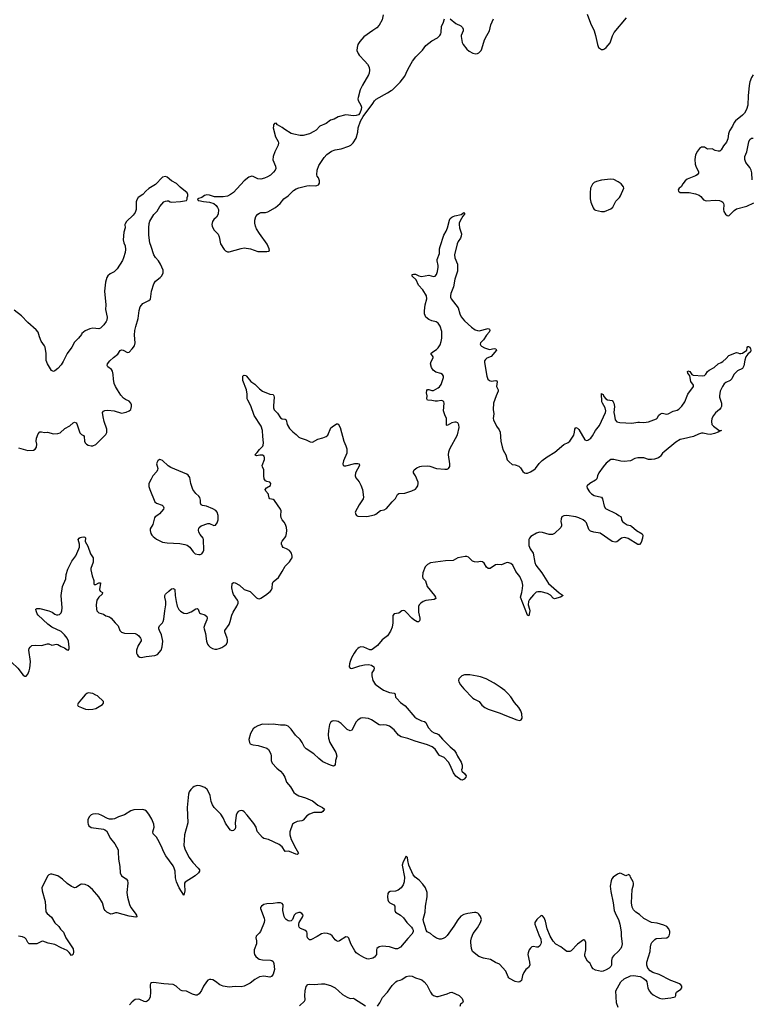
# Model space of a CAD drawing. Header units: inches. Extents: x 1933542 to 2138349, y 524876 to 666658.
# Tile 51 of 81: x 2019184 to 2028861, y 645472 to 658477. Entities that reach past the tile are written whole.
import ezdxf

# ---------------------------------------------------------------- set-up
doc = ezdxf.new("R2010")
doc.units = ezdxf.units.IN
doc.header["$MEASUREMENT"] = 0
for name, color, linetype in [('C0614', 7, 'Continuous'), ('C0615', 7, 'Continuous'), ('C0624', 7, 'Continuous'), ('C0625', 7, 'Continuous')]:
    doc.layers.add(name, color=color, linetype=linetype)

msp = doc.modelspace()

# ---------------------------------------------------------------- linework, layer by layer
at = {"layer": 'C0614', "color": 6, "elevation": 300}
for points in [[(2019062, 650000), (2019075, 649990), (2019158, 649910), (2019230, 649818), (2019250, 649804), (2019270, 649806), (2019290, 649833), (2019310, 649877), (2019319, 649910), (2019326, 649994), (2019325, 650000)], [(2020000, 649502), (2019955, 649450), (2019948, 649428), (2019955, 649410), (2020000, 649393)], [(2020000, 647057), (2019986, 647054), (2019930, 647016), (2019910, 647012), (2019890, 647017), (2019867, 647027), (2019810, 647068), (2019750, 647123), (2019690, 647167), (2019610, 647190), (2019590, 647190), (2019570, 647183), (2019550, 647162), (2019477, 647010), (2019481, 646970), (2019519, 646830), (2019531, 646691), (2019547, 646670), (2019604, 646624), (2019650, 646549), (2019699, 646499), (2019722, 646462), (2019764, 646424), (2019794, 646350), (2019890, 646203), (2019896, 646164), (2019890, 646132), (2019879, 646121), (2019870, 646115), (2019837, 646157), (2019810, 646182), (2019730, 646217), (2019650, 646260), (2019559, 646279), (2019490, 646306), (2019470, 646301), (2019410, 646272), (2019310, 646270), (2019290, 646286), (2019270, 646332), (2019254, 646350), (2019222, 646362), (2019170, 646370)]]:
    msp.add_lwpolyline(points, dxfattribs=at)
at = {"layer": 'C0615', "color": 6}
for points, elevation in [([(2020000, 654321), (2019959, 654270), (2019910, 654218), (2019875, 654150), (2019812, 654068), (2019757, 653963), (2019730, 653920), (2019690, 653870), (2019650, 653838), (2019630, 653830), (2019603, 653843), (2019550, 653932), (2019536, 653976), (2019534, 654070), (2019519, 654150), (2019510, 654170), (2019466, 654230), (2019446, 654286), (2019429, 654350), (2019401, 654381), (2019290, 654478), (2019210, 654564), (2019110, 654639)], 400), ([(2019170, 652823), (2019290, 652786), (2019368, 652792), (2019390, 652804), (2019405, 652830), (2019409, 652870), (2019403, 652910), (2019405, 652950), (2019430, 653008), (2019450, 653033), (2019470, 653035), (2019510, 653026), (2019550, 653027), (2019630, 653009), (2019690, 653010), (2019718, 653022), (2019781, 653079), (2019846, 653114), (2019890, 653153), (2019910, 653160), (2019930, 653151), (2019937, 653137), (2019978, 653018), (2019990, 653005), (2020000, 653000)], 400), ([(2019325, 650000), (2019307, 650150), (2019310, 650170), (2019321, 650190), (2019346, 650210), (2019390, 650216), (2019470, 650210), (2019550, 650235), (2019570, 650233), (2019610, 650215), (2019670, 650228), (2019690, 650225), (2019730, 650198), (2019778, 650178), (2019810, 650153), (2019830, 650151), (2019838, 650170), (2019839, 650190), (2019829, 650270), (2019810, 650306), (2019776, 650350), (2019730, 650396), (2019610, 650454), (2019554, 650494), (2019428, 650610), (2019415, 650630), (2019400, 650670), (2019399, 650690), (2019410, 650699), (2019450, 650699), (2019570, 650671), (2019613, 650653), (2019650, 650625), (2019670, 650617), (2019690, 650615), (2019710, 650621), (2019730, 650641), (2019740, 650670), (2019745, 650710), (2019734, 650870), (2019748, 650990), (2019792, 651090), (2019800, 651150), (2019822, 651218), (2019875, 651325), (2019924, 651396), (2019967, 651490), (2019972, 651510), (2019972, 651550), (2019958, 651610), (2019970, 651630), (2019983, 651637), (2020000, 651640)], 300)]:
    msp.add_lwpolyline(points, dxfattribs=dict(at, elevation=elevation))
at = {"layer": 'C0624', "color": 6}
for points, elevation in [([(2023549, 650000), (2023539, 649970), (2023534, 649930), (2023548, 649910), (2023570, 649905), (2023676, 649944), (2023737, 649957), (2023790, 649962), (2023830, 649953), (2023861, 649930), (2023868, 649910), (2023861, 649890), (2023837, 649850), (2023834, 649810), (2023848, 649750), (2023881, 649701), (2023946, 649650), (2023990, 649622), (2024070, 649590), (2024130, 649583), (2024137, 649577), (2024145, 649565), (2024150, 649530), (2024164, 649510), (2024216, 649456), (2024276, 649416), (2024405, 649265), (2024428, 649248), (2024490, 649216), (2024530, 649206), (2024550, 649196), (2024580, 649130), (2024630, 649076), (2024657, 649057), (2024704, 649044), (2024717, 649037), (2024770, 648974), (2024870, 648872), (2024924, 648830), (2024949, 648790), (2024966, 648750), (2025014, 648670), (2025027, 648630), (2025028, 648592), (2025020, 648570), (2025025, 648550), (2025059, 648519), (2025080, 648490), (2025079, 648470), (2025056, 648444), (2025030, 648434), (2025010, 648437), (2024945, 648485), (2024915, 648530), (2024872, 648632), (2024850, 648670), (2024790, 648731), (2024730, 648760), (2024714, 648774), (2024670, 648840), (2024633, 648873), (2024570, 648901), (2024407, 648947), (2024310, 648982), (2024224, 649004), (2024186, 649026), (2024130, 649096), (2024070, 649145), (2024030, 649160), (2023990, 649164), (2023950, 649159), (2023930, 649164), (2023830, 649229), (2023790, 649245), (2023750, 649252), (2023710, 649254), (2023690, 649251), (2023670, 649240), (2023650, 649225), (2023630, 649201), (2023570, 649092), (2023550, 649086), (2023510, 649102), (2023430, 649181), (2023390, 649206), (2023370, 649213), (2023330, 649214), (2023310, 649210), (2023290, 649196), (2023274, 649166), (2023261, 649090), (2023260, 649030), (2023265, 648985), (2023281, 648930), (2023358, 648798), (2023375, 648750), (2023355, 648690), (2023352, 648630), (2023330, 648618), (2023290, 648630), (2023190, 648676), (2023137, 648717), (2023070, 648782), (2022967, 648847), (2022948, 648868), (2022917, 648930), (2022890, 648970), (2022826, 649026), (2022770, 649108), (2022730, 649145), (2022710, 649155), (2022690, 649158), (2022630, 649157), (2022530, 649173), (2022470, 649168), (2022390, 649170), (2022330, 649151), (2022290, 649130), (2022270, 649111), (2022234, 649050), (2022212, 648970), (2022218, 648930), (2022230, 648914), (2022250, 648902), (2022270, 648898), (2022332, 648892), (2022450, 648854), (2022470, 648839), (2022500, 648780), (2022505, 648750), (2022505, 648690), (2022518, 648658), (2022581, 648590), (2022629, 648549), (2022658, 648518), (2022685, 648470), (2022710, 648406), (2022763, 648343), (2022806, 648270), (2022826, 648250), (2022870, 648227), (2022959, 648199), (2023050, 648158), (2023070, 648147), (2023121, 648101), (2023184, 648070), (2023210, 648050), (2023190, 648018), (2023170, 648005), (2023070, 648003), (2023010, 647985), (2022977, 647963), (2022930, 647906), (2022910, 647895), (2022850, 647886), (2022813, 647870), (2022789, 647851), (2022754, 647750), (2022752, 647710), (2022771, 647650), (2022832, 647530), (2022868, 647470), (2022862, 647458), (2022850, 647451), (2022830, 647453), (2022750, 647488), (2022730, 647493), (2022689, 647489), (2022651, 647550), (2022610, 647582), (2022470, 647650), (2022410, 647663), (2022390, 647675), (2022325, 647750), (2022315, 647770), (2022307, 647810), (2022278, 647858), (2022190, 647972), (2022150, 648012), (2022130, 648026), (2022110, 648031), (2022090, 648028), (2022070, 648018), (2022058, 648002), (2022044, 647970), (2022037, 647930), (2022032, 647870), (2022036, 647810), (2022032, 647790), (2022010, 647767), (2021990, 647764), (2021970, 647773), (2021950, 647793), (2021903, 647863), (2021870, 647936), (2021843, 647983), (2021753, 648073), (2021730, 648105), (2021712, 648150), (2021699, 648230), (2021679, 648279), (2021659, 648310), (2021630, 648335), (2021570, 648357), (2021530, 648360), (2021490, 648350), (2021470, 648337), (2021444, 648310), (2021424, 648276), (2021414, 648246), (2021396, 648070), (2021403, 647870), (2021363, 647710), (2021354, 647570), (2021371, 647510), (2021421, 647410), (2021470, 647346), (2021543, 647270), (2021557, 647250), (2021558, 647230), (2021544, 647210), (2021503, 647170), (2021370, 647086), (2021362, 647070), (2021360, 647050), (2021366, 646970), (2021350, 646912), (2021290, 647012), (2021257, 647090), (2021243, 647143), (2021236, 647230), (2021225, 647270), (2021210, 647299), (2021113, 647433), (2021084, 647490), (2021058, 647558), (2021010, 647649), (2020990, 647679), (2020945, 647725), (2020943, 647750), (2020959, 647810), (2020954, 647850), (2020930, 647915), (2020890, 647985), (2020861, 648021), (2020837, 648037), (2020810, 648044), (2020690, 648041), (2020650, 648025), (2020570, 647975), (2020491, 647949), (2020438, 647922), (2020410, 647915), (2020370, 647919), (2020346, 647926), (2020270, 647967), (2020230, 647983), (2020186, 647986), (2020150, 647982), (2020130, 647974), (2020102, 647950), (2020085, 647910), (2020083, 647870), (2020087, 647850), (2020099, 647830), (2020130, 647809), (2020290, 647784), (2020310, 647778), (2020330, 647764), (2020383, 647663), (2020440, 647590), (2020483, 647510), (2020487, 647487), (2020491, 647390), (2020509, 647290), (2020510, 647210), (2020530, 647170), (2020590, 647127), (2020606, 647106), (2020612, 647070), (2020601, 646950), (2020606, 646886), (2020633, 646790), (2020650, 646750), (2020710, 646675), (2020725, 646650), (2020733, 646627), (2020718, 646622), (2020630, 646634), (2020470, 646679), (2020450, 646678), (2020410, 646665), (2020390, 646664), (2020370, 646670), (2020335, 646690), (2020312, 646712), (2020302, 646730), (2020280, 646810), (2020230, 646891), (2020147, 646987), (2020090, 647037), (2020050, 647056), (2020010, 647060), (2020000, 647057)], 300), ([(2020000, 649393), (2020052, 649372), (2020087, 649367), (2020150, 649368), (2020190, 649379), (2020276, 649430), (2020293, 649450), (2020292, 649470), (2020210, 649545), (2020190, 649557), (2020150, 649575), (2020090, 649586), (2020070, 649578), (2020050, 649561), (2020000, 649502)], 300), ([(2027090, 645429), (2027066, 645490), (2027060, 645650), (2027125, 645770), (2027170, 645810), (2027252, 645848), (2027290, 645854), (2027378, 645838), (2027419, 645819), (2027455, 645790), (2027467, 645770), (2027481, 645690), (2027499, 645650), (2027521, 645621), (2027550, 645598), (2027599, 645570), (2027633, 645553), (2027670, 645544), (2027785, 645555), (2027842, 645570), (2027849, 645590), (2027849, 645610), (2027861, 645630), (2027915, 645670), (2027929, 645690), (2027929, 645710), (2027915, 645730), (2027900, 645740), (2027846, 645766), (2027786, 645786), (2027630, 645867), (2027549, 645890), (2027510, 645914), (2027481, 645950), (2027469, 645990), (2027469, 646030), (2027513, 646170), (2027517, 646230), (2027525, 646270), (2027534, 646290), (2027572, 646328), (2027590, 646339), (2027730, 646351), (2027750, 646363), (2027762, 646378), (2027773, 646410), (2027773, 646433), (2027760, 646470), (2027730, 646499), (2027690, 646518), (2027604, 646544), (2027530, 646551), (2027427, 646607), (2027370, 646656), (2027321, 646690), (2027290, 646721), (2027275, 646755), (2027265, 646810), (2027274, 646986), (2027292, 647050), (2027291, 647070), (2027287, 647090), (2027254, 647150), (2027249, 647170), (2027230, 647184), (2027190, 647169), (2027130, 647201), (2027110, 647204), (2027079, 647190), (2027024, 647150), (2027007, 647130), (2026998, 647102), (2026985, 647030), (2026990, 646962), (2027024, 646810), (2027038, 646710), (2027062, 646650), (2027093, 646590), (2027112, 646530), (2027130, 646430), (2027128, 646370), (2027140, 646270), (2027135, 646230), (2027125, 646210), (2027090, 646170), (2027030, 646116), (2027011, 646089), (2027001, 646050), (2027000, 645990), (2026991, 645969), (2026969, 645951), (2026930, 645927), (2026891, 645909), (2026870, 645906), (2026790, 645924), (2026760, 645940), (2026742, 645962), (2026730, 645992), (2026717, 646010), (2026682, 646042), (2026648, 646108), (2026648, 646130), (2026660, 646190), (2026663, 646230), (2026663, 646290), (2026650, 646317), (2026630, 646322), (2026550, 646267), (2026470, 646179), (2026450, 646167), (2026410, 646171), (2026374, 646194), (2026330, 646231), (2026265, 646265), (2026230, 646304), (2026189, 646370), (2026152, 646470), (2026129, 646570), (2026110, 646614), (2026090, 646641), (2026070, 646643), (2026016, 646590), (2025990, 646550), (2025989, 646530), (2026039, 646390), (2026069, 646330), (2026073, 646290), (2026068, 646270), (2026055, 646245), (2026033, 646227), (2026010, 646226), (2025970, 646235), (2025950, 646231), (2025930, 646214), (2025914, 646190), (2025899, 646150), (2025897, 646130), (2025918, 646030), (2025922, 645990), (2025903, 645957), (2025870, 645930), (2025841, 645890), (2025824, 645850), (2025810, 645788), (2025792, 645768), (2025770, 645763), (2025730, 645775), (2025654, 645814), (2025643, 645823), (2025635, 645835), (2025605, 645910), (2025521, 646001), (2025470, 646024), (2025402, 646062), (2025310, 646082), (2025250, 646104), (2025166, 646170), (2025151, 646210), (2025143, 646290), (2025142, 646310), (2025150, 646350), (2025175, 646405), (2025230, 646481), (2025271, 646550), (2025282, 646590), (2025272, 646632), (2025250, 646664), (2025236, 646676), (2025210, 646684), (2025190, 646684), (2025105, 646670), (2025050, 646658), (2025010, 646638), (2024970, 646588), (2024917, 646503), (2024830, 646380), (2024805, 646355), (2024778, 646342), (2024750, 646334), (2024730, 646334), (2024690, 646345), (2024650, 646370), (2024610, 646408), (2024564, 646430), (2024552, 646452), (2024541, 646501), (2024520, 646550), (2024513, 646590), (2024540, 646690), (2024546, 646770), (2024565, 646890), (2024564, 646950), (2024542, 647010), (2024510, 647060), (2024460, 647110), (2024407, 647150), (2024382, 647182), (2024322, 647310), (2024309, 647370), (2024308, 647410), (2024290, 647428), (2024250, 647354), (2024236, 647310), (2024266, 647150), (2024262, 647090), (2024250, 647050), (2024222, 647010), (2024181, 646979), (2024150, 646967), (2024078, 646962), (2024054, 646950), (2024047, 646933), (2024042, 646890), (2024045, 646850), (2024055, 646830), (2024075, 646810), (2024126, 646786), (2024139, 646770), (2024141, 646710), (2024150, 646690), (2024212, 646650), (2024253, 646613), (2024296, 646550), (2024359, 646490), (2024374, 646470), (2024382, 646450), (2024381, 646430), (2024364, 646396), (2024310, 646340), (2024214, 646226), (2024174, 646206), (2024150, 646205), (2024069, 646230), (2023970, 646239), (2023930, 646231), (2023903, 646210), (2023896, 646190), (2023899, 646150), (2023895, 646130), (2023870, 646096), (2023850, 646081), (2023830, 646075), (2023790, 646069), (2023770, 646071), (2023730, 646088), (2023670, 646123), (2023630, 646151), (2023610, 646179), (2023559, 646270), (2023530, 646346), (2023517, 646357), (2023490, 646361), (2023410, 646309), (2023390, 646303), (2023370, 646308), (2023350, 646325), (2023310, 646375), (2023290, 646393), (2023250, 646408), (2023210, 646411), (2023170, 646404), (2023113, 646367), (2023030, 646324), (2023010, 646323), (2022986, 646350), (2022982, 646370), (2022982, 646410), (2022976, 646430), (2022950, 646449), (2022891, 646471), (2022876, 646490), (2022870, 646507), (2022869, 646530), (2022875, 646550), (2022922, 646630), (2022927, 646650), (2022910, 646673), (2022890, 646683), (2022870, 646685), (2022830, 646670), (2022811, 646650), (2022787, 646593), (2022779, 646581), (2022770, 646574), (2022750, 646570), (2022730, 646572), (2022702, 646590), (2022690, 646605), (2022679, 646630), (2022661, 646710), (2022666, 646786), (2022650, 646805), (2022630, 646811), (2022590, 646811), (2022530, 646802), (2022450, 646799), (2022410, 646790), (2022377, 646770), (2022364, 646750), (2022364, 646736), (2022412, 646610), (2022418, 646582), (2022415, 646550), (2022365, 646435), (2022348, 646410), (2022309, 646370), (2022303, 646350), (2022310, 646310), (2022310, 646270), (2022283, 646190), (2022279, 646150), (2022286, 646130), (2022303, 646103), (2022330, 646079), (2022349, 646069), (2022390, 646060), (2022495, 646055), (2022514, 646050), (2022530, 646037), (2022542, 646010), (2022551, 645930), (2022531, 645870), (2022510, 645840), (2022488, 645832), (2022410, 645844), (2022350, 645833), (2022290, 645800), (2022228, 645750), (2022150, 645712), (2022110, 645702), (2022030, 645706), (2021950, 645697), (2021870, 645712), (2021828, 645728), (2021770, 645772), (2021734, 645794), (2021710, 645801), (2021690, 645800), (2021670, 645791), (2021650, 645767), (2021612, 645710), (2021586, 645654), (2021555, 645610), (2021530, 645594), (2021510, 645593), (2021466, 645606), (2021386, 645646), (2021330, 645651), (2021310, 645657), (2021250, 645713), (2021210, 645735), (2021090, 645741), (2020950, 645759), (2020926, 645754), (2020914, 645746), (2020908, 645730), (2020914, 645630), (2020907, 645570), (2020889, 645530), (2020870, 645512), (2020850, 645505), (2020827, 645507), (2020770, 645534), (2020750, 645538), (2020710, 645533), (2020670, 645504), (2020636, 645464)], 400), ([(2022882, 645450), (2022948, 645511), (2022954, 645530), (2022950, 645590), (2022953, 645650), (2022970, 645707), (2022990, 645732), (2023010, 645738), (2023075, 645735), (2023170, 645744), (2023210, 645740), (2023290, 645721), (2023350, 645690), (2023450, 645602), (2023510, 645566), (2023550, 645550), (2023590, 645552), (2023606, 645546), (2023750, 645451)], 400), ([(2023910, 645446), (2023942, 645490), (2023978, 645562), (2024041, 645630), (2024102, 645718), (2024151, 645769), (2024170, 645783), (2024210, 645790), (2024230, 645800), (2024290, 645840), (2024330, 645847), (2024370, 645842), (2024410, 645823), (2024470, 645805), (2024494, 645794), (2024528, 645770), (2024561, 645730), (2024610, 645630), (2024630, 645604), (2024650, 645587), (2024690, 645574), (2024710, 645574), (2024830, 645610), (2024870, 645629), (2024890, 645630), (2024990, 645586), (2025028, 645550), (2025041, 645510), (2025032, 645490), (2025008, 645472), (2024996, 645444)], 400)]:
    msp.add_lwpolyline(points, dxfattribs=dict(at, elevation=elevation))
at = {"layer": 'C0624', "color": 6, "elevation": 400}
msp.add_lwpolyline([(2025130, 649824), (2025058, 649822), (2025025, 649810), (2024985, 649770), (2024979, 649750), (2024983, 649730), (2025007, 649690), (2025050, 649639), (2025170, 649514), (2025190, 649500), (2025251, 649471), (2025290, 649424), (2025330, 649390), (2025370, 649369), (2025530, 649318), (2025590, 649289), (2025750, 649227), (2025790, 649221), (2025808, 649230), (2025822, 649250), (2025817, 649310), (2025804, 649350), (2025776, 649390), (2025718, 649458), (2025670, 649531), (2025630, 649577), (2025590, 649618), (2025530, 649662), (2025450, 649712), (2025344, 649770), (2025270, 649799), (2025228, 649808)], close=True, dxfattribs=at)
at = {"layer": 'C0625', "color": 6}
for points, elevation in [([(2023983, 658543), (2023970, 658475), (2023930, 658403), (2023903, 658370), (2023850, 658336), (2023731, 658249), (2023675, 658190), (2023650, 658150), (2023640, 658110), (2023639, 658070), (2023653, 658030), (2023668, 658008), (2023744, 657930), (2023776, 657890), (2023799, 657850), (2023804, 657810), (2023799, 657770), (2023790, 657750), (2023710, 657614), (2023682, 657550), (2023653, 657450), (2023651, 657430), (2023656, 657410), (2023691, 657350), (2023697, 657323), (2023696, 657290), (2023678, 657242), (2023658, 657222), (2023628, 657212), (2023591, 657209), (2023490, 657220), (2023390, 657195), (2023337, 657163), (2023290, 657149), (2023230, 657105), (2023150, 657069), (2023100, 657020), (2023070, 656999), (2023010, 656969), (2022930, 656947), (2022888, 656948), (2022804, 656964), (2022770, 656976), (2022685, 657025), (2022650, 657053), (2022589, 657089), (2022570, 657109), (2022550, 657108), (2022538, 657090), (2022538, 657070), (2022531, 657050), (2022562, 656930), (2022599, 656870), (2022602, 656850), (2022598, 656822), (2022552, 656730), (2022532, 656670), (2022528, 656628), (2022561, 656541), (2022567, 656510), (2022560, 656490), (2022538, 656462), (2022496, 656424), (2022458, 656402), (2022416, 656384), (2022370, 656371), (2022330, 656373), (2022270, 656407), (2022250, 656410), (2022210, 656398), (2022150, 656347), (2022007, 656193), (2021970, 656167), (2021930, 656147), (2021870, 656138), (2021757, 656137), (2021690, 656161), (2021658, 656162), (2021625, 656155), (2021590, 656129), (2021534, 656110), (2021542, 656090), (2021550, 656087), (2021610, 656074), (2021690, 656065), (2021749, 656049), (2021781, 656021), (2021797, 655997), (2021809, 655969), (2021805, 655910), (2021783, 655870), (2021750, 655838), (2021730, 655810), (2021721, 655770), (2021725, 655750), (2021750, 655702), (2021804, 655644), (2021818, 655610), (2021836, 655516), (2021883, 655443), (2021902, 655422), (2021930, 655413), (2021953, 655413), (2022110, 655457), (2022150, 655462), (2022232, 655452), (2022330, 655417), (2022450, 655415), (2022470, 655421), (2022482, 655430), (2022481, 655450), (2022452, 655510), (2022351, 655651), (2022314, 655714), (2022300, 655750), (2022292, 655790), (2022290, 655830), (2022303, 655877), (2022328, 655910), (2022350, 655923), (2022370, 655929), (2022430, 655932), (2022460, 655940), (2022564, 655996), (2022625, 656050), (2022674, 656110), (2022730, 656150), (2022801, 656219), (2022835, 656245), (2022870, 656258), (2022978, 656282), (2023010, 656286), (2023096, 656284), (2023110, 656286), (2023130, 656298), (2023142, 656318), (2023146, 656350), (2023130, 656389), (2023114, 656410), (2023110, 656426), (2023115, 656490), (2023136, 656550), (2023204, 656656), (2023242, 656698), (2023301, 656739), (2023350, 656758), (2023430, 656773), (2023530, 656807), (2023559, 656821), (2023589, 656850), (2023630, 656912), (2023652, 656990), (2023653, 657050), (2023684, 657136), (2023722, 657198), (2023849, 657370), (2023870, 657406), (2023892, 657428), (2024044, 657510), (2024090, 657544), (2024110, 657551), (2024210, 657653), (2024269, 657731), (2024290, 657770), (2024314, 657830), (2024372, 657930), (2024415, 657985), (2024504, 658076), (2024550, 658135), (2024630, 658199), (2024704, 658236), (2024732, 658268), (2024746, 658290), (2024752, 658310), (2024756, 658390), (2024778, 658430), (2024793, 658487)], 400), ([(2024870, 658488), (2024946, 658426), (2025010, 658394), (2025033, 658373), (2025043, 658350), (2025043, 658330), (2025017, 658270), (2025017, 658257), (2025030, 658178), (2025042, 658150), (2025088, 658090), (2025122, 658062), (2025170, 658033), (2025210, 658028), (2025230, 658030), (2025250, 658039), (2025280, 658070), (2025290, 658091), (2025324, 658210), (2025353, 658270), (2025389, 658330), (2025407, 658410), (2025441, 658490)], 400), ([(2026679, 658550), (2026725, 658430), (2026773, 658330), (2026790, 658270), (2026814, 658150), (2026830, 658111), (2026870, 658083), (2026890, 658083), (2026910, 658091), (2026932, 658108), (2026983, 658170), (2027014, 658266), (2027034, 658306), (2027199, 658501)], 400), ([(2028870, 657750), (2028850, 657713), (2028830, 657657), (2028820, 657610), (2028804, 657470), (2028800, 657350), (2028784, 657290), (2028756, 657244), (2028730, 657214), (2028639, 657141), (2028621, 657119), (2028598, 657070), (2028559, 657010), (2028548, 656970), (2028538, 656902), (2028520, 656860), (2028481, 656810), (2028450, 656758), (2028430, 656742), (2028410, 656740), (2028370, 656748), (2028330, 656771), (2028270, 656767), (2028230, 656795), (2028190, 656794), (2028163, 656777), (2028138, 656742), (2028112, 656690), (2028100, 656630), (2028105, 656570), (2028119, 656530), (2028148, 656470), (2028148, 656450), (2028131, 656430), (2028110, 656416), (2028001, 656370), (2027974, 656350), (2027941, 656310), (2027921, 656270), (2027896, 656250), (2027882, 656230), (2027885, 656210), (2027910, 656196), (2028025, 656195), (2028110, 656175), (2028158, 656158), (2028182, 656142), (2028218, 656098), (2028250, 656084), (2028370, 656095), (2028428, 656088), (2028457, 656077), (2028470, 656068), (2028481, 656050), (2028484, 656030), (2028480, 655970), (2028484, 655944), (2028507, 655907), (2028530, 655891), (2028550, 655887), (2028570, 655903), (2028621, 655959), (2028650, 655978), (2028790, 656013), (2028882, 656058)], 400), ([(2028861, 656361), (2028855, 656455), (2028847, 656490), (2028827, 656527), (2028774, 656590), (2028760, 656630), (2028763, 656670), (2028790, 656730), (2028817, 656863), (2028830, 656893), (2028850, 656911), (2028870, 656913)], 400), ([(2020000, 653000), (2020025, 652985), (2020036, 652970), (2020041, 652910), (2020048, 652888), (2020067, 652870), (2020090, 652858), (2020130, 652848), (2020150, 652848), (2020190, 652867), (2020257, 652930), (2020320, 653000), (2020334, 653026), (2020336, 653070), (2020301, 653170), (2020287, 653233), (2020280, 653290), (2020290, 653305), (2020310, 653315), (2020350, 653319), (2020430, 653310), (2020530, 653282), (2020590, 653293), (2020632, 653310), (2020652, 653330), (2020661, 653370), (2020661, 653390), (2020654, 653410), (2020630, 653438), (2020581, 653461), (2020557, 653477), (2020519, 653519), (2020478, 653590), (2020449, 653630), (2020430, 653670), (2020421, 653730), (2020419, 653790), (2020410, 653833), (2020395, 653855), (2020348, 653890), (2020341, 653910), (2020346, 653930), (2020375, 653970), (2020424, 654016), (2020480, 654060), (2020511, 654109), (2020530, 654116), (2020550, 654111), (2020610, 654079), (2020630, 654087), (2020670, 654130), (2020699, 654170), (2020708, 654210), (2020701, 654310), (2020705, 654370), (2020717, 654423), (2020751, 654529), (2020762, 654638), (2020775, 654685), (2020811, 654729), (2020892, 654768), (2020910, 654787), (2020926, 654890), (2020956, 654990), (2020977, 655023), (2021038, 655070), (2021056, 655090), (2021077, 655130), (2021077, 655170), (2021046, 655246), (2021018, 655290), (2020977, 655337), (2020957, 655370), (2020922, 655482), (2020902, 655530), (2020891, 655630), (2020890, 655730), (2020894, 655786), (2020904, 655816), (2020958, 655902), (2021000, 655950), (2021036, 656010), (2021090, 656072), (2021110, 656082), (2021130, 656085), (2021150, 656083), (2021170, 656071), (2021188, 656068), (2021310, 656076), (2021386, 656090), (2021395, 656105), (2021394, 656130), (2021405, 656150), (2021406, 656170), (2021396, 656190), (2021305, 656265), (2021254, 656314), (2021189, 656350), (2021130, 656396), (2021110, 656405), (2021070, 656396), (2020979, 656301), (2020890, 656247), (2020850, 656212), (2020810, 656167), (2020750, 656127), (2020730, 656097), (2020721, 656070), (2020721, 655970), (2020710, 655930), (2020685, 655895), (2020597, 655810), (2020579, 655781), (2020574, 655770), (2020577, 655730), (2020559, 655670), (2020552, 655570), (2020559, 655530), (2020576, 655490), (2020580, 655440), (2020576, 655404), (2020557, 655330), (2020543, 655297), (2020473, 655187), (2020433, 655147), (2020379, 655121), (2020350, 655092), (2020336, 655070), (2020316, 655010), (2020306, 654890), (2020321, 654710), (2020316, 654650), (2020339, 654550), (2020335, 654510), (2020326, 654490), (2020294, 654446), (2020250, 654403), (2020230, 654395), (2020150, 654402), (2020110, 654393), (2020050, 654366), (2020007, 654330), (2020000, 654321)], 400), ([(2020000, 651640), (2020030, 651645), (2020044, 651644), (2020055, 651635), (2020050, 651585), (2020084, 651524), (2020120, 651420), (2020155, 651370), (2020153, 651310), (2020124, 651230), (2020123, 651210), (2020140, 651130), (2020165, 651070), (2020165, 651030), (2020170, 651016), (2020190, 651018), (2020230, 651040), (2020250, 651039), (2020253, 651033), (2020239, 650950), (2020248, 650928), (2020278, 650910), (2020275, 650890), (2020229, 650851), (2020205, 650810), (2020196, 650750), (2020199, 650690), (2020205, 650670), (2020230, 650643), (2020290, 650624), (2020324, 650604), (2020370, 650588), (2020393, 650573), (2020443, 650510), (2020484, 650470), (2020509, 650410), (2020530, 650386), (2020570, 650374), (2020709, 650369), (2020737, 650357), (2020759, 650339), (2020780, 650310), (2020787, 650290), (2020787, 650273), (2020749, 650210), (2020728, 650150), (2020728, 650110), (2020735, 650090), (2020750, 650069), (2020770, 650057), (2020790, 650053), (2020854, 650066), (2020970, 650078), (2021006, 650094), (2021052, 650148), (2021065, 650195), (2021073, 650270), (2021058, 650350), (2021029, 650410), (2021023, 650430), (2021023, 650450), (2021032, 650470), (2021070, 650510), (2021081, 650530), (2021090, 650561), (2021100, 650670), (2021116, 650750), (2021114, 650790), (2021100, 650850), (2021102, 650870), (2021111, 650889), (2021152, 650928), (2021190, 650958), (2021210, 650965), (2021230, 650956), (2021233, 650950), (2021239, 650870), (2021251, 650790), (2021266, 650730), (2021287, 650687), (2021310, 650666), (2021350, 650640), (2021390, 650633), (2021450, 650657), (2021510, 650697), (2021530, 650701), (2021541, 650690), (2021553, 650653), (2021561, 650641), (2021573, 650633), (2021630, 650617), (2021654, 650594), (2021661, 650570), (2021657, 650550), (2021630, 650490), (2021618, 650450), (2021620, 650430), (2021638, 650370), (2021653, 650270), (2021666, 650230), (2021680, 650210), (2021702, 650190), (2021730, 650173), (2021763, 650163), (2021790, 650162), (2021821, 650170), (2021854, 650186), (2021894, 650210), (2021917, 650230), (2021930, 650261), (2021930, 650290), (2021926, 650310), (2021892, 650390), (2021892, 650410), (2021952, 650490), (2021966, 650530), (2021985, 650610), (2022003, 650650), (2022050, 650729), (2022068, 650770), (2022069, 650790), (2022061, 650810), (2022010, 650886), (2021999, 650910), (2021988, 650972), (2021992, 651028), (2022010, 651041), (2022030, 651037), (2022087, 651010), (2022151, 650951), (2022230, 650923), (2022310, 650841), (2022330, 650830), (2022350, 650828), (2022370, 650836), (2022430, 650875), (2022494, 650926), (2022510, 650945), (2022519, 650970), (2022525, 651030), (2022534, 651050), (2022601, 651110), (2022653, 651187), (2022690, 651261), (2022746, 651314), (2022771, 651350), (2022781, 651370), (2022783, 651390), (2022773, 651430), (2022750, 651466), (2022710, 651490), (2022665, 651505), (2022650, 651527), (2022643, 651550), (2022644, 651570), (2022653, 651587), (2022698, 651650), (2022710, 651690), (2022714, 651730), (2022709, 651770), (2022694, 651810), (2022679, 651839), (2022650, 651873), (2022638, 651898), (2022634, 651930), (2022636, 651990), (2022631, 652010), (2022550, 652128), (2022530, 652139), (2022490, 652150), (2022480, 652160), (2022473, 652170), (2022472, 652212), (2022435, 652250), (2022427, 652270), (2022446, 652294), (2022495, 652325), (2022502, 652350), (2022490, 652370), (2022450, 652378), (2022430, 652388), (2022414, 652414), (2022408, 652452), (2022410, 652530), (2022390, 652570), (2022388, 652588), (2022417, 652670), (2022419, 652690), (2022413, 652710), (2022390, 652725), (2022355, 652725), (2022310, 652716), (2022289, 652729), (2022321, 652759), (2022350, 652799), (2022394, 652846), (2022401, 652859), (2022405, 652890), (2022396, 652970), (2022392, 653050), (2022374, 653110), (2022282, 653250), (2022235, 653375), (2022196, 653450), (2022190, 653470), (2022187, 653530), (2022178, 653590), (2022132, 653710), (2022132, 653770), (2022141, 653779), (2022150, 653781), (2022170, 653778), (2022180, 653770), (2022238, 653698), (2022290, 653662), (2022350, 653600), (2022390, 653570), (2022490, 653529), (2022530, 653528), (2022541, 653510), (2022545, 653490), (2022535, 653375), (2022537, 653350), (2022546, 653326), (2022590, 653282), (2022630, 653220), (2022650, 653207), (2022690, 653199), (2022705, 653190), (2022717, 653130), (2022750, 653076), (2022790, 653033), (2022838, 652998), (2022870, 652964), (2022890, 652953), (2022968, 652928), (2023021, 652901), (2023050, 652895), (2023124, 652936), (2023190, 652952), (2023231, 652970), (2023254, 652990), (2023295, 653085), (2023310, 653100), (2023370, 653137), (2023390, 653139), (2023417, 653090), (2023465, 652910), (2023492, 652850), (2023504, 652810), (2023503, 652750), (2023462, 652650), (2023454, 652610), (2023455, 652590), (2023470, 652582), (2023490, 652582), (2023610, 652617), (2023650, 652617), (2023670, 652610), (2023672, 652590), (2023618, 652490), (2023615, 652450), (2023625, 652425), (2023670, 652373), (2023691, 652331), (2023710, 652270), (2023726, 652170), (2023719, 652150), (2023668, 652070), (2023613, 651970), (2023622, 651942), (2023631, 651930), (2023650, 651919), (2023770, 651914), (2023870, 651937), (2023890, 651947), (2023950, 651992), (2023998, 652002), (2024030, 652020), (2024103, 652110), (2024150, 652153), (2024176, 652204), (2024190, 652218), (2024270, 652223), (2024365, 652255), (2024410, 652277), (2024427, 652293), (2024441, 652319), (2024448, 652350), (2024446, 652370), (2024412, 652452), (2024384, 652490), (2024384, 652510), (2024395, 652530), (2024430, 652557), (2024470, 652577), (2024490, 652581), (2024570, 652585), (2024600, 652580), (2024691, 652549), (2024798, 652541), (2024830, 652542), (2024850, 652550), (2024864, 652576), (2024867, 652610), (2024848, 652728), (2024851, 652770), (2024864, 652810), (2024965, 652995), (2024989, 653089), (2024985, 653125), (2024970, 653151), (2024950, 653160), (2024930, 653162), (2024890, 653153), (2024830, 653118), (2024823, 653123), (2024820, 653150), (2024823, 653210), (2024799, 653259), (2024783, 653310), (2024791, 653411), (2024788, 653428), (2024778, 653438), (2024770, 653444), (2024750, 653446), (2024703, 653437), (2024670, 653437), (2024630, 653447), (2024572, 653452), (2024562, 653470), (2024565, 653510), (2024559, 653550), (2024562, 653578), (2024569, 653591), (2024590, 653592), (2024630, 653580), (2024650, 653581), (2024710, 653614), (2024730, 653629), (2024750, 653659), (2024783, 653750), (2024782, 653770), (2024770, 653791), (2024745, 653805), (2024682, 653822), (2024647, 653847), (2024622, 653882), (2024611, 653930), (2024618, 653962), (2024644, 654010), (2024645, 654025), (2024615, 654070), (2024639, 654090), (2024690, 654120), (2024710, 654142), (2024736, 654184), (2024752, 654228), (2024759, 654270), (2024762, 654330), (2024758, 654358), (2024739, 654430), (2024712, 654470), (2024686, 654486), (2024630, 654500), (2024590, 654518), (2024550, 654550), (2024539, 654570), (2024533, 654590), (2024530, 654630), (2024539, 654710), (2024560, 654790), (2024556, 654830), (2024510, 654910), (2024453, 654970), (2024419, 655039), (2024370, 655090), (2024366, 655110), (2024384, 655116), (2024410, 655117), (2024456, 655096), (2024490, 655087), (2024590, 655104), (2024650, 655086), (2024670, 655089), (2024688, 655112), (2024702, 655150), (2024713, 655210), (2024713, 655230), (2024698, 655290), (2024699, 655310), (2024727, 655390), (2024730, 655450), (2024737, 655483), (2024788, 655630), (2024817, 655683), (2024834, 655726), (2024862, 655830), (2024871, 655850), (2024890, 655869), (2024910, 655879), (2024930, 655888), (2025017, 655903), (2025050, 655932), (2025060, 655920), (2025061, 655910), (2025038, 655882), (2025000, 655820), (2024990, 655790), (2024988, 655770), (2024994, 655730), (2025018, 655650), (2025017, 655617), (2025008, 655590), (2024974, 655546), (2024962, 655518), (2024928, 655370), (2024933, 655330), (2024966, 655250), (2024969, 655210), (2024966, 655154), (2024930, 655050), (2024913, 654950), (2024880, 654860), (2024874, 654830), (2024876, 654810), (2024885, 654790), (2024974, 654670), (2024997, 654590), (2025014, 654554), (2025060, 654500), (2025150, 654416), (2025201, 654381), (2025231, 654371), (2025251, 654369), (2025370, 654399), (2025390, 654390), (2025392, 654370), (2025385, 654350), (2025350, 654309), (2025311, 654249), (2025271, 654210), (2025267, 654190), (2025273, 654173), (2025283, 654163), (2025322, 654142), (2025390, 654123), (2025450, 654134), (2025471, 654131), (2025482, 654110), (2025413, 654027), (2025355, 654005), (2025336, 653990), (2025325, 653970), (2025322, 653950), (2025356, 653770), (2025369, 653729), (2025390, 653710), (2025410, 653703), (2025473, 653713), (2025487, 653707), (2025492, 653692), (2025481, 653630), (2025503, 653590), (2025505, 653570), (2025477, 653510), (2025443, 653410), (2025440, 653330), (2025446, 653270), (2025439, 653210), (2025443, 653190), (2025481, 653110), (2025519, 653059), (2025531, 653031), (2025540, 652910), (2025557, 652837), (2025571, 652791), (2025604, 652730), (2025625, 652665), (2025650, 652636), (2025690, 652603), (2025730, 652596), (2025778, 652578), (2025798, 652558), (2025829, 652509), (2025850, 652492), (2025870, 652487), (2025890, 652489), (2025930, 652505), (2025973, 652530), (2025998, 652550), (2026045, 652615), (2026085, 652655), (2026150, 652703), (2026254, 652766), (2026370, 652864), (2026430, 652894), (2026450, 652909), (2026503, 652990), (2026514, 653030), (2026517, 653070), (2026530, 653090), (2026550, 653081), (2026570, 653062), (2026650, 652927), (2026670, 652918), (2026690, 652922), (2026727, 652950), (2026750, 652982), (2026790, 653053), (2026841, 653119), (2026922, 653290), (2026924, 653310), (2026917, 653350), (2026881, 653410), (2026875, 653430), (2026870, 653541), (2026874, 653534), (2026890, 653528), (2026900, 653500), (2026927, 653467), (2026950, 653454), (2027008, 653448), (2027023, 653430), (2027032, 653410), (2027039, 653370), (2027032, 653290), (2027042, 653250), (2027050, 653190), (2027070, 653165), (2027110, 653158), (2027270, 653149), (2027350, 653162), (2027370, 653163), (2027430, 653155), (2027490, 653165), (2027596, 653204), (2027606, 653214), (2027627, 653253), (2027647, 653273), (2027670, 653279), (2027730, 653267), (2027750, 653270), (2027814, 653306), (2027870, 653321), (2027890, 653332), (2027930, 653373), (2027971, 653430), (2027999, 653510), (2028010, 653529), (2028082, 653630), (2028085, 653650), (2028050, 653698), (2028034, 653774), (2028008, 653810), (2028004, 653830), (2028010, 653839), (2028035, 653830), (2028061, 653790), (2028080, 653780), (2028207, 653773), (2028230, 653776), (2028247, 653793), (2028269, 653830), (2028290, 653848), (2028356, 653884), (2028410, 653933), (2028449, 653950), (2028470, 653964), (2028517, 654003), (2028550, 654040), (2028650, 654079), (2028670, 654077), (2028690, 654067), (2028710, 654067), (2028730, 654074), (2028789, 654110), (2028794, 654146), (2028801, 654159), (2028810, 654161), (2028830, 654150), (2028839, 654130), (2028842, 654110), (2028838, 654090), (2028803, 654057), (2028777, 654023), (2028761, 653979), (2028750, 653907), (2028731, 653870), (2028663, 653837), (2028618, 653790), (2028590, 653735), (2028570, 653712), (2028510, 653683), (2028490, 653667), (2028466, 653634), (2028438, 653570), (2028426, 653510), (2028428, 653490), (2028453, 653413), (2028453, 653370), (2028445, 653350), (2028428, 653330), (2028376, 653284), (2028347, 653250), (2028325, 653210), (2028320, 653170), (2028328, 653130), (2028348, 653108), (2028417, 653057), (2028454, 653050), (2028430, 653044), (2028411, 653030), (2028361, 653010), (2028310, 652999), (2028270, 653001), (2028210, 653017), (2028190, 653015), (2028150, 653002), (2028084, 652970), (2027950, 652943), (2027909, 652931), (2027850, 652897), (2027695, 652770), (2027675, 652750), (2027650, 652710), (2027639, 652701), (2027622, 652690), (2027570, 652673), (2027530, 652666), (2027490, 652666), (2027430, 652692), (2027350, 652692), (2027310, 652681), (2027250, 652652), (2027170, 652642), (2027125, 652645), (2027030, 652668), (2026990, 652667), (2026930, 652618), (2026890, 652572), (2026833, 652490), (2026815, 652450), (2026806, 652414), (2026790, 652394), (2026713, 652350), (2026681, 652319), (2026676, 652310), (2026679, 652290), (2026710, 652241), (2026735, 652215), (2026773, 652193), (2026870, 652170), (2026881, 652150), (2026902, 652050), (2026922, 652022), (2027069, 651950), (2027099, 651930), (2027127, 651910), (2027135, 651870), (2027148, 651850), (2027169, 651830), (2027210, 651804), (2027250, 651796), (2027266, 651786), (2027330, 651728), (2027405, 651685), (2027413, 651670), (2027410, 651630), (2027391, 651570), (2027370, 651545), (2027350, 651544), (2027223, 651623), (2027177, 651637), (2027150, 651635), (2027133, 651627), (2027070, 651581), (2027050, 651576), (2027010, 651585), (2026850, 651694), (2026766, 651706), (2026722, 651722), (2026702, 651742), (2026670, 651830), (2026652, 651850), (2026626, 651870), (2026570, 651897), (2026530, 651909), (2026410, 651929), (2026370, 651925), (2026346, 651910), (2026334, 651886), (2026333, 651850), (2026341, 651810), (2026339, 651790), (2026331, 651770), (2026250, 651690), (2026221, 651679), (2026177, 651677), (2026090, 651704), (2026050, 651710), (2026010, 651696), (2025934, 651650), (2025917, 651630), (2025910, 651610), (2025910, 651530), (2025926, 651490), (2025968, 651430), (2025987, 651307), (2026002, 651270), (2026082, 651170), (2026168, 651028), (2026310, 650905), (2026361, 650870), (2026326, 650850), (2026250, 650826), (2026230, 650836), (2026194, 650874), (2026157, 650897), (2026070, 650919), (2026030, 650920), (2026005, 650915), (2025970, 650882), (2025920, 650820), (2025904, 650790), (2025901, 650750), (2025919, 650690), (2025921, 650670), (2025910, 650604), (2025890, 650610), (2025799, 650850), (2025817, 650910), (2025826, 650966), (2025829, 651010), (2025821, 651050), (2025790, 651121), (2025739, 651190), (2025697, 651270), (2025670, 651296), (2025630, 651308), (2025610, 651304), (2025550, 651278), (2025490, 651279), (2025470, 651275), (2025399, 651230), (2025370, 651228), (2025350, 651246), (2025319, 651299), (2025298, 651318), (2025270, 651322), (2025228, 651312), (2025190, 651314), (2025167, 651327), (2025110, 651376), (2025090, 651385), (2025070, 651387), (2024970, 651370), (2024910, 651335), (2024810, 651331), (2024610, 651303), (2024570, 651283), (2024540, 651250), (2024507, 651170), (2024503, 651123), (2024510, 651101), (2024543, 651063), (2024566, 650990), (2024662, 650870), (2024676, 650850), (2024680, 650830), (2024660, 650820), (2024550, 650807), (2024513, 650790), (2024482, 650770), (2024462, 650750), (2024453, 650727), (2024452, 650650), (2024469, 650570), (2024471, 650550), (2024463, 650537), (2024450, 650523), (2024435, 650525), (2024390, 650548), (2024364, 650570), (2024290, 650651), (2024270, 650667), (2024250, 650674), (2024230, 650668), (2024190, 650636), (2024132, 650628), (2024112, 650608), (2024114, 650510), (2024105, 650455), (2024080, 650400), (2024041, 650339), (2023970, 650287), (2023908, 650212), (2023841, 650159), (2023830, 650154), (2023810, 650153), (2023730, 650190), (2023690, 650193), (2023670, 650186), (2023649, 650171), (2023628, 650150), (2023600, 650110), (2023566, 650050), (2023549, 650000)], 300)]:
    msp.add_lwpolyline(points, dxfattribs=dict(at, elevation=elevation))
at = {"layer": 'C0625', "color": 6, "elevation": 400}
for points in [[(2026990, 656372), (2026950, 656368), (2026870, 656358), (2026801, 656339), (2026774, 656326), (2026750, 656304), (2026724, 656250), (2026717, 656190), (2026721, 656110), (2026730, 656066), (2026758, 655990), (2026770, 655970), (2026790, 655962), (2026870, 655942), (2026910, 655944), (2026990, 655981), (2027018, 656002), (2027060, 656080), (2027108, 656130), (2027120, 656150), (2027162, 656250), (2027158, 656270), (2027127, 656310), (2027090, 656336), (2027030, 656365)], [(2021030, 652666), (2021007, 652650), (2020994, 652626), (2020992, 652610), (2021009, 652550), (2021005, 652530), (2020996, 652510), (2020943, 652450), (2020919, 652410), (2020892, 652350), (2020891, 652310), (2020902, 652270), (2020970, 652110), (2020991, 652091), (2021064, 652064), (2021081, 652050), (2021090, 652030), (2021083, 652010), (2021030, 651948), (2021010, 651931), (2020975, 651910), (2020963, 651897), (2020943, 651810), (2020909, 651750), (2020908, 651730), (2020917, 651690), (2020929, 651669), (2020946, 651650), (2020990, 651616), (2021070, 651577), (2021130, 651565), (2021299, 651559), (2021366, 651546), (2021395, 651535), (2021432, 651512), (2021475, 651450), (2021504, 651424), (2021550, 651412), (2021570, 651414), (2021590, 651423), (2021609, 651450), (2021615, 651470), (2021614, 651610), (2021609, 651630), (2021570, 651676), (2021552, 651710), (2021547, 651733), (2021550, 651759), (2021555, 651770), (2021579, 651790), (2021670, 651821), (2021690, 651821), (2021750, 651797), (2021770, 651802), (2021792, 651830), (2021806, 651870), (2021805, 651930), (2021793, 651970), (2021774, 651994), (2021737, 652017), (2021650, 652051), (2021600, 652060), (2021581, 652070), (2021572, 652090), (2021571, 652131), (2021565, 652165), (2021550, 652184), (2021510, 652218), (2021472, 652270), (2021443, 652350), (2021432, 652430), (2021410, 652462), (2021390, 652476), (2021180, 652560), (2021144, 652584), (2021070, 652654), (2021050, 652664)]]:
    msp.add_lwpolyline(points, close=True, dxfattribs=at)

doc.saveas('drawing.dxf')
